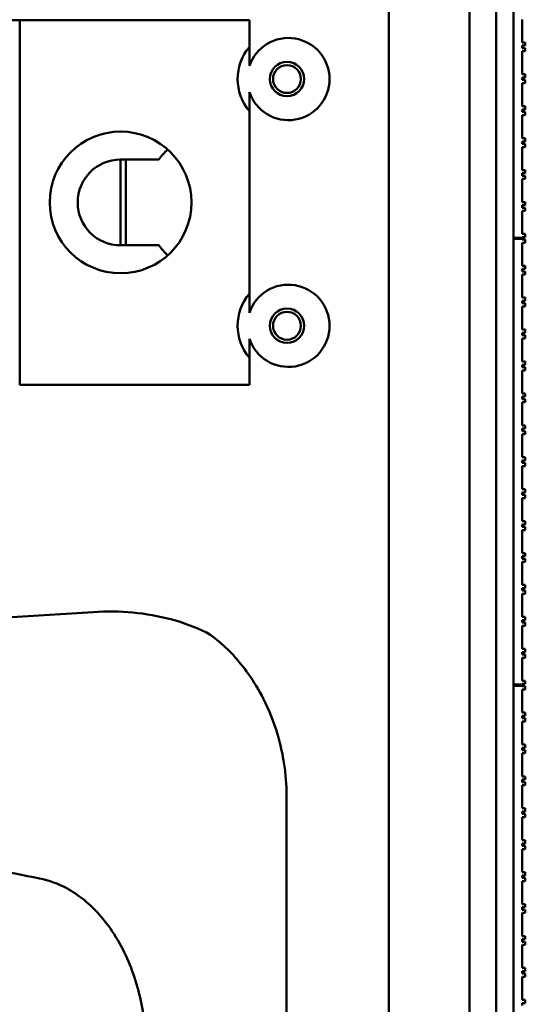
# Model space of a CAD drawing. Header units: millimetres. Extents: x 0 to 2100, y 0 to 1485.
# Tile 16 of 256: x 333 to 380, y 975 to 1066. Entities that reach past the tile are written whole.
import ezdxf

# ---------------------------------------------------------------- set-up
doc = ezdxf.new("R2010")
doc.units = ezdxf.units.MM
doc.header["$LTSCALE"] = 5
doc.layers.add('Bemaßung (ISO)', color=7, linetype='Continuous', lineweight=25)
doc.layers.add('Sichtbar (ISO)', color=7, linetype='Continuous', lineweight=50)
doc.styles.add('Notiztext (DIN)', font='isocpeur.ttf')
doc.dimstyles.new('Standard (DIN)', dxfattribs={"dimscale": 5, "dimtxt": 3.5, "dimasz": 2.5, "dimexe": 2, "dimexo": 0.5, "dimgap": 0.5, "dimtad": 1, "dimrnd": 1e-08, "dimtxsty": 'Notiztext (DIN)', "dimcen": 0.09, "dimdle": 10, "dimclrd": 256, "dimclre": 256, "dimclrt": 256, "dimadec": 0, "dimazin": 0, "dimtfac": 1, "dimtmove": 0, "dimatfit": 3, "dimfxl": 1, "dimtolj": 1, "dimtzin": 0, "dimlwd": -1, "dimlwe": -1, "dimarcsym": 0})

# ---------------------------------------------------------------- blocks, each defined once
blk = doc.blocks.new('*D11')
at = {"layer": 'Bemaßung (ISO)', "transparency": 16777216}
for p, q in [((282.324, 972.929), (282.324, 1224.208)), ((380.249, 1131.708), (380.249, 1224.208)), ((367.749, 1214.208), (294.824, 1214.208))]:
    blk.add_line(p, q, dxfattribs=at)
for points in [[(294.824, 1216.291), (294.824, 1212.124), (282.324, 1214.208)], [(367.749, 1216.291), (367.749, 1212.124), (380.249, 1214.208)]]:
    blk.add_solid(points, dxfattribs=at)
at = {"layer": 'Defpoints', "color": 0, "transparency": 16777216}
for p in [(282.324, 1214.208), (380.249, 1129.208), (282.324, 970.429)]:
    blk.add_point(p, dxfattribs=at)
at = {"layer": 'Bemaßung (ISO)', "transparency": 16777216, "insert": (298.474, 1239.458), "char_height": 17.5, "attachment_point": 1, "style": 'Notiztext (DIN)'}
blk.add_mtext('\\A1;(97,92)', dxfattribs=at)

msp = doc.modelspace()

# ---------------------------------------------------------------- linework, layer by layer
at = {"layer": 'Sichtbar (ISO)'}
for p, q in [((367.5489, 1129.3597), (367.5489, 629.3597)), ((375.0489, 879.547), (375.0489, 1129.1724)), ((377.5489, 879.4597), (377.5489, 1129.2597)), ((377.5489, 1129.2597), (377.5489, 879.4597)), ((379.1489, 1129.2597), (379.1489, 879.4597)), ((379.1489, 1087.6097), (379.1489, 1046.0597)), ((327.1489, 1066.3597), (333.1489, 1066.3597)), ((333.1489, 1066.3597), (354.5489, 1066.3597)), ((333.1489, 1066.3597), (333.1489, 1032.3597)), ((354.5489, 1066.3597), (354.5489, 1063.8446)), ((379.9489, 1066.4257), (379.9489, 1064.2757)), ((379.9489, 1064.2757), (380.2489, 1064.2757)), ((379.9489, 1063.9757), (379.9489, 1063.7497)), ((380.2489, 1063.9757), (379.9489, 1063.9757)), ((380.2489, 1064.2757), (380.2489, 1063.9757)), ((380.2489, 1064.2757), (380.2489, 1063.9757)), ((380.2489, 1064.2757), (380.2489, 1064.2757)), ((380.2489, 1063.9757), (380.2489, 1063.9757)), ((379.9489, 1063.7497), (380.2489, 1063.7497)), ((379.9489, 1063.4497), (379.9489, 1061.2997)), ((380.2489, 1063.4497), (379.9489, 1063.4497)), ((380.2489, 1063.7497), (380.2489, 1063.4497)), ((380.2489, 1063.7497), (380.2489, 1063.4497)), ((380.2489, 1063.7497), (380.2489, 1063.7497)), ((380.2489, 1063.4497), (380.2489, 1063.4497)), ((379.9489, 1061.2997), (380.2489, 1061.2997)), ((380.2489, 1061.2997), (380.2489, 1060.9997)), ((380.2489, 1061.2997), (380.2489, 1060.9997)), ((380.2489, 1061.2997), (380.2489, 1061.2997)), ((379.9489, 1060.9997), (379.9489, 1060.7737)), ((380.2489, 1060.9997), (379.9489, 1060.9997)), ((379.9489, 1060.7737), (380.2489, 1060.7737)), ((379.9489, 1060.4737), (379.9489, 1058.3237)), ((380.2489, 1060.4737), (379.9489, 1060.4737)), ((380.2489, 1060.9997), (380.2489, 1060.9997)), ((380.2489, 1060.7737), (380.2489, 1060.4737)), ((380.2489, 1060.7737), (380.2489, 1060.4737)), ((380.2489, 1060.7737), (380.2489, 1060.7737)), ((380.2489, 1060.4737), (380.2489, 1060.4737)), ((379.9489, 1058.3237), (380.2489, 1058.3237)), ((380.2489, 1058.3237), (380.2489, 1058.0237)), ((380.2489, 1058.3237), (380.2489, 1058.0237)), ((380.2489, 1058.3237), (380.2489, 1058.3237)), ((354.5489, 1057.8747), (354.5489, 1040.8446)), ((379.9489, 1058.0237), (379.9489, 1057.7977)), ((380.2489, 1058.0237), (379.9489, 1058.0237)), ((379.9489, 1057.7977), (380.2489, 1057.7977)), ((379.9489, 1057.4977), (379.9489, 1055.3477)), ((380.2489, 1057.4977), (379.9489, 1057.4977)), ((380.2489, 1058.0237), (380.2489, 1058.0237)), ((380.2489, 1057.7977), (380.2489, 1057.4977)), ((380.2489, 1057.7977), (380.2489, 1057.4977)), ((380.2489, 1057.7977), (380.2489, 1057.7977)), ((380.2489, 1057.4977), (380.2489, 1057.4977)), ((379.9489, 1055.3477), (380.2489, 1055.3477)), ((379.9489, 1055.0477), (379.9489, 1054.8217)), ((380.2489, 1055.0477), (379.9489, 1055.0477)), ((379.9489, 1054.8217), (380.2489, 1054.8217)), ((380.2489, 1055.3477), (380.2489, 1055.0477)), ((380.2489, 1055.3477), (380.2489, 1055.0477)), ((380.2489, 1055.3477), (380.2489, 1055.3477)), ((380.2489, 1055.0477), (380.2489, 1055.0477)), ((380.2489, 1054.8217), (380.2489, 1054.5217)), ((380.2489, 1054.8217), (380.2489, 1054.5217)), ((380.2489, 1054.8217), (380.2489, 1054.8217)), ((379.9489, 1054.5217), (379.9489, 1052.3717)), ((380.2489, 1054.5217), (379.9489, 1054.5217)), ((380.2489, 1054.5217), (380.2489, 1054.5217)), ((342.5489, 1045.3597), (342.5489, 1053.3597)), ((342.5489, 1053.3597), (346.1117, 1053.3597)), ((343.0489, 1053.3597), (343.0489, 1045.3597)), ((379.9489, 1052.3717), (380.2489, 1052.3717)), ((379.9489, 1052.0717), (379.9489, 1051.8457)), ((380.2489, 1052.0717), (379.9489, 1052.0717)), ((379.9489, 1051.8457), (380.2489, 1051.8457)), ((380.2489, 1052.3717), (380.2489, 1052.0717)), ((380.2489, 1052.3717), (380.2489, 1052.0717)), ((380.2489, 1052.3717), (380.2489, 1052.3717)), ((380.2489, 1052.0717), (380.2489, 1052.0717)), ((380.2489, 1051.8457), (380.2489, 1051.5457)), ((380.2489, 1051.8457), (380.2489, 1051.5457)), ((380.2489, 1051.8457), (380.2489, 1051.8457)), ((379.9489, 1051.5457), (379.9489, 1049.3957)), ((380.2489, 1051.5457), (379.9489, 1051.5457)), ((380.2489, 1051.5457), (380.2489, 1051.5457)), ((379.9489, 1049.3957), (380.2489, 1049.3957)), ((379.9489, 1049.0957), (379.9489, 1048.8697)), ((380.2489, 1049.0957), (379.9489, 1049.0957)), ((380.2489, 1049.3957), (380.2489, 1049.0957)), ((380.2489, 1049.3957), (380.2489, 1049.3957)), ((380.2489, 1049.3957), (380.2489, 1049.0957)), ((380.2489, 1049.0957), (380.2489, 1049.0957)), ((379.9489, 1048.8697), (380.2489, 1048.8697)), ((379.9489, 1048.5697), (379.9489, 1046.4197)), ((380.2489, 1048.5697), (379.9489, 1048.5697)), ((380.2489, 1048.8697), (380.2489, 1048.5697)), ((380.2489, 1048.8697), (380.2489, 1048.8697)), ((380.2489, 1048.8697), (380.2489, 1048.5697)), ((380.2489, 1048.5697), (380.2489, 1048.5697)), ((379.9489, 1046.4197), (380.2489, 1046.4197)), ((380.2489, 1046.4197), (380.2489, 1046.4197)), ((380.2489, 1046.4197), (380.2489, 1046.1197)), ((380.2489, 1046.4197), (380.2489, 1046.1197)), ((379.1489, 1046.0597), (379.9489, 1046.0597)), ((379.1489, 1045.9597), (379.1489, 1004.4097)), ((379.1489, 1045.9597), (379.9489, 1045.9597)), ((379.1491, 1045.9597), (379.1491, 1046.0597)), ((379.9489, 1046.1197), (379.9489, 1046.0597)), ((380.2489, 1046.1197), (379.9489, 1046.1197)), ((379.9489, 1045.9597), (379.9489, 1045.9077)), ((379.9489, 1045.9077), (380.2489, 1045.9077)), ((379.9489, 1045.6077), (379.9489, 1043.4577)), ((380.2489, 1045.6077), (379.9489, 1045.6077)), ((380.2489, 1046.1197), (380.2489, 1046.1197)), ((380.2489, 1045.9077), (380.2489, 1045.6077)), ((380.2489, 1045.9077), (380.2489, 1045.6077)), ((380.2489, 1045.9077), (380.2489, 1045.9077)), ((380.2489, 1045.6077), (380.2489, 1045.6077)), ((346.1117, 1045.3597), (342.5489, 1045.3597)), ((379.9489, 1043.4577), (380.2489, 1043.4577)), ((379.9489, 1043.1577), (379.9489, 1042.9317)), ((380.2489, 1043.1577), (379.9489, 1043.1577)), ((379.9489, 1042.9317), (380.2489, 1042.9317)), ((380.2489, 1043.4577), (380.2489, 1043.1577)), ((380.2489, 1043.4577), (380.2489, 1043.1577)), ((380.2489, 1043.4577), (380.2489, 1043.4577)), ((380.2489, 1043.1577), (380.2489, 1043.1577)), ((380.2489, 1042.9317), (380.2489, 1042.6317)), ((380.2489, 1042.9317), (380.2489, 1042.6317)), ((380.2489, 1042.9317), (380.2489, 1042.9317)), ((379.9489, 1042.6317), (379.9489, 1040.4817)), ((380.2489, 1042.6317), (379.9489, 1042.6317)), ((380.2489, 1042.6317), (380.2489, 1042.6317)), ((379.9489, 1040.4817), (380.2489, 1040.4817)), ((379.9489, 1040.1817), (379.9489, 1039.9557)), ((380.2489, 1040.1817), (379.9489, 1040.1817)), ((379.9489, 1039.9557), (380.2489, 1039.9557)), ((380.2489, 1040.4817), (380.2489, 1040.1817)), ((380.2489, 1040.4817), (380.2489, 1040.1817)), ((380.2489, 1040.4817), (380.2489, 1040.4817)), ((380.2489, 1040.1817), (380.2489, 1040.1817)), ((380.2489, 1039.9557), (380.2489, 1039.6557)), ((380.2489, 1039.9557), (380.2489, 1039.6557)), ((380.2489, 1039.9557), (380.2489, 1039.9557)), ((379.9489, 1039.6557), (379.9489, 1037.5057)), ((380.2489, 1039.6557), (379.9489, 1039.6557)), ((380.2489, 1039.6557), (380.2489, 1039.6557)), ((379.9489, 1037.5057), (380.2489, 1037.5057)), ((379.9489, 1037.2057), (379.9489, 1036.9797)), ((380.2489, 1037.2057), (379.9489, 1037.2057)), ((380.2489, 1037.5057), (380.2489, 1037.2057)), ((380.2489, 1037.5057), (380.2489, 1037.2057)), ((380.2489, 1037.5057), (380.2489, 1037.5057)), ((380.2489, 1037.2057), (380.2489, 1037.2057)), ((379.9489, 1036.9797), (380.2489, 1036.9797)), ((380.2489, 1036.6797), (379.9489, 1036.6797)), ((379.9489, 1036.6797), (379.9489, 1034.5297)), ((380.2489, 1036.9797), (380.2489, 1036.6797)), ((380.2489, 1036.9797), (380.2489, 1036.6797)), ((380.2489, 1036.9797), (380.2489, 1036.9797)), ((380.2489, 1036.6797), (380.2489, 1036.6797)), ((354.5489, 1034.8747), (354.5489, 1032.3597)), ((379.9489, 1034.5297), (380.2489, 1034.5297)), ((380.2489, 1034.5297), (380.2489, 1034.2297)), ((380.2489, 1034.5297), (380.2489, 1034.2297)), ((380.2489, 1034.5297), (380.2489, 1034.5297)), ((379.9489, 1034.2297), (379.9489, 1034.0037)), ((380.2489, 1034.2297), (379.9489, 1034.2297)), ((379.9489, 1034.0037), (380.2489, 1034.0037)), ((379.9489, 1033.7037), (379.9489, 1031.5537)), ((380.2489, 1033.7037), (379.9489, 1033.7037)), ((380.2489, 1034.2297), (380.2489, 1034.2297)), ((380.2489, 1034.0037), (380.2489, 1033.7037)), ((380.2489, 1034.0037), (380.2489, 1033.7037)), ((380.2489, 1034.0037), (380.2489, 1034.0037)), ((380.2489, 1033.7037), (380.2489, 1033.7037)), ((333.1489, 1032.3597), (354.5489, 1032.3597)), ((379.9489, 1031.5537), (380.2489, 1031.5537)), ((379.9489, 1031.2537), (379.9489, 1031.0277)), ((380.2489, 1031.2537), (379.9489, 1031.2537)), ((379.9489, 1031.0277), (380.2489, 1031.0277)), ((379.9489, 1030.7277), (379.9489, 1028.5777)), ((380.2489, 1030.7277), (379.9489, 1030.7277)), ((380.2489, 1031.5537), (380.2489, 1031.2537)), ((380.2489, 1031.5537), (380.2489, 1031.2537)), ((380.2489, 1031.5537), (380.2489, 1031.5537)), ((380.2489, 1031.2537), (380.2489, 1031.2537)), ((380.2489, 1031.0277), (380.2489, 1030.7277)), ((380.2489, 1031.0277), (380.2489, 1030.7277)), ((380.2489, 1031.0277), (380.2489, 1031.0277)), ((380.2489, 1030.7277), (380.2489, 1030.7277)), ((379.9489, 1028.5777), (380.2489, 1028.5777)), ((379.9489, 1028.2777), (379.9489, 1028.0517)), ((380.2489, 1028.2777), (379.9489, 1028.2777)), ((379.9489, 1028.0517), (380.2489, 1028.0517)), ((380.2489, 1028.5777), (380.2489, 1028.2777)), ((380.2489, 1028.5777), (380.2489, 1028.2777)), ((380.2489, 1028.5777), (380.2489, 1028.5777)), ((380.2489, 1028.2777), (380.2489, 1028.2777)), ((380.2489, 1028.0517), (380.2489, 1027.7517)), ((380.2489, 1028.0517), (380.2489, 1027.7517)), ((380.2489, 1028.0517), (380.2489, 1028.0517)), ((379.9489, 1027.7517), (379.9489, 1025.6017)), ((380.2489, 1027.7517), (379.9489, 1027.7517)), ((380.2489, 1027.7517), (380.2489, 1027.7517)), ((379.9489, 1025.6017), (380.2489, 1025.6017)), ((379.9489, 1025.3017), (379.9489, 1025.0757)), ((380.2489, 1025.3017), (379.9489, 1025.3017)), ((380.2489, 1025.6017), (380.2489, 1025.3017)), ((380.2489, 1025.6017), (380.2489, 1025.3017)), ((380.2489, 1025.6017), (380.2489, 1025.6017)), ((380.2489, 1025.3017), (380.2489, 1025.3017)), ((379.9489, 1025.0757), (380.2489, 1025.0757)), ((379.9489, 1024.7757), (379.9489, 1022.6257)), ((380.2489, 1024.7757), (379.9489, 1024.7757)), ((380.2489, 1025.0757), (380.2489, 1024.7757)), ((380.2489, 1025.0757), (380.2489, 1024.7757)), ((380.2489, 1025.0757), (380.2489, 1025.0757)), ((380.2489, 1024.7757), (380.2489, 1024.7757)), ((379.9489, 1022.6257), (380.2489, 1022.6257)), ((380.2489, 1022.6257), (380.2489, 1022.3257)), ((380.2489, 1022.6257), (380.2489, 1022.3257)), ((380.2489, 1022.6257), (380.2489, 1022.6257)), ((379.9489, 1022.3257), (379.9489, 1022.0997)), ((380.2489, 1022.3257), (379.9489, 1022.3257)), ((379.9489, 1022.0997), (380.2489, 1022.0997)), ((379.9489, 1021.7997), (379.9489, 1019.6497)), ((380.2489, 1021.7997), (379.9489, 1021.7997)), ((380.2489, 1022.3257), (380.2489, 1022.3257)), ((380.2489, 1022.0997), (380.2489, 1021.7997)), ((380.2489, 1022.0997), (380.2489, 1021.7997)), ((380.2489, 1022.0997), (380.2489, 1022.0997)), ((380.2489, 1021.7997), (380.2489, 1021.7997)), ((379.9489, 1019.6497), (380.2489, 1019.6497)), ((379.9489, 1019.3497), (379.9489, 1019.1237)), ((380.2489, 1019.3497), (379.9489, 1019.3497)), ((379.9489, 1019.1237), (380.2489, 1019.1237)), ((379.9489, 1018.8237), (379.9489, 1016.6737)), ((380.2489, 1018.8237), (379.9489, 1018.8237)), ((380.2489, 1019.6497), (380.2489, 1019.3497)), ((380.2489, 1019.6497), (380.2489, 1019.3497)), ((380.2489, 1019.6497), (380.2489, 1019.6497)), ((380.2489, 1019.3497), (380.2489, 1019.3497)), ((380.2489, 1019.1237), (380.2489, 1018.8237)), ((380.2489, 1019.1237), (380.2489, 1018.8237)), ((380.2489, 1019.1237), (380.2489, 1019.1237)), ((380.2489, 1018.8237), (380.2489, 1018.8237)), ((379.9489, 1016.6737), (380.2489, 1016.6737)), ((379.9489, 1016.3737), (379.9489, 1016.1477)), ((380.2489, 1016.3737), (379.9489, 1016.3737)), ((379.9489, 1016.1477), (380.2489, 1016.1477)), ((380.2489, 1016.6737), (380.2489, 1016.3737)), ((380.2489, 1016.6737), (380.2489, 1016.3737)), ((380.2489, 1016.6737), (380.2489, 1016.6737)), ((380.2489, 1016.3737), (380.2489, 1016.3737)), ((380.2489, 1016.1477), (380.2489, 1015.8477)), ((380.2489, 1016.1477), (380.2489, 1015.8477)), ((380.2489, 1016.1477), (380.2489, 1016.1477)), ((379.9489, 1015.8477), (379.9489, 1013.6977)), ((380.2489, 1015.8477), (379.9489, 1015.8477)), ((380.2489, 1015.8477), (380.2489, 1015.8477)), ((379.9489, 1013.6977), (380.2489, 1013.6977)), ((379.9489, 1013.3977), (379.9489, 1013.1717)), ((380.2489, 1013.3977), (379.9489, 1013.3977)), ((380.2489, 1013.6977), (380.2489, 1013.3977)), ((380.2489, 1013.6977), (380.2489, 1013.3977)), ((380.2489, 1013.6977), (380.2489, 1013.6977)), ((380.2489, 1013.3977), (380.2489, 1013.3977)), ((379.9489, 1013.1717), (380.2489, 1013.1717)), ((379.9489, 1012.8717), (379.9489, 1010.7217)), ((380.2489, 1012.8717), (379.9489, 1012.8717)), ((380.2489, 1013.1717), (380.2489, 1012.8717)), ((380.2489, 1013.1717), (380.2489, 1012.8717)), ((380.2489, 1013.1717), (380.2489, 1013.1717)), ((380.2489, 1012.8717), (380.2489, 1012.8717)), ((339.9974, 1011.1772), (306.1794, 1009.0418)), ((379.9489, 1010.7217), (380.2489, 1010.7217)), ((380.2489, 1010.7217), (380.2489, 1010.4217)), ((380.2489, 1010.7217), (380.2489, 1010.4217)), ((380.2489, 1010.7217), (380.2489, 1010.7217)), ((379.9489, 1010.4217), (379.9489, 1010.1957)), ((380.2489, 1010.4217), (379.9489, 1010.4217)), ((379.9489, 1010.1957), (380.2489, 1010.1957)), ((379.9489, 1009.8957), (379.9489, 1007.7457)), ((380.2489, 1009.8957), (379.9489, 1009.8957)), ((380.2489, 1010.4217), (380.2489, 1010.4217)), ((380.2489, 1010.1957), (380.2489, 1009.8957)), ((380.2489, 1010.1957), (380.2489, 1009.8957)), ((380.2489, 1010.1957), (380.2489, 1010.1957)), ((380.2489, 1009.8957), (380.2489, 1009.8957)), ((379.9489, 1007.7457), (380.2489, 1007.7457)), ((379.9489, 1007.4457), (379.9489, 1007.2197)), ((380.2489, 1007.4457), (379.9489, 1007.4457)), ((379.9489, 1007.2197), (380.2489, 1007.2197)), ((379.9489, 1006.9197), (379.9489, 1004.7697)), ((380.2489, 1006.9197), (379.9489, 1006.9197)), ((380.2489, 1007.7457), (380.2489, 1007.4457)), ((380.2489, 1007.7457), (380.2489, 1007.7457)), ((380.2489, 1007.7457), (380.2489, 1007.4457)), ((380.2489, 1007.4457), (380.2489, 1007.4457)), ((380.2489, 1007.2197), (380.2489, 1006.9197)), ((380.2489, 1007.2197), (380.2489, 1007.2197)), ((380.2489, 1007.2197), (380.2489, 1006.9197)), ((380.2489, 1006.9197), (380.2489, 1006.9197)), ((379.1489, 1004.4097), (379.9489, 1004.4097)), ((379.1489, 1004.3097), (379.1489, 962.7597)), ((379.1489, 1004.3097), (379.9489, 1004.3097)), ((379.1491, 1004.3097), (379.1491, 1004.4097)), ((379.9489, 1004.7697), (380.2489, 1004.7697)), ((379.9489, 1004.4697), (379.9489, 1004.4097)), ((380.2489, 1004.4697), (379.9489, 1004.4697)), ((379.9489, 1004.3097), (379.9489, 1004.2577)), ((379.9489, 1004.2577), (380.2489, 1004.2577)), ((380.2489, 1004.7697), (380.2489, 1004.7697)), ((380.2489, 1004.7697), (380.2489, 1004.4697)), ((380.2489, 1004.7697), (380.2489, 1004.4697)), ((380.2489, 1004.4697), (380.2489, 1004.4697)), ((380.2489, 1004.2577), (380.2489, 1003.9577)), ((380.2489, 1004.2577), (380.2489, 1003.9577)), ((380.2489, 1004.2577), (380.2489, 1004.2577)), ((379.9489, 1003.9577), (379.9489, 1001.8077)), ((380.2489, 1003.9577), (379.9489, 1003.9577)), ((380.2489, 1003.9577), (380.2489, 1003.9577)), ((379.9489, 1001.8077), (380.2489, 1001.8077)), ((379.9489, 1001.5077), (379.9489, 1001.2817)), ((380.2489, 1001.5077), (379.9489, 1001.5077)), ((380.2489, 1001.8077), (380.2489, 1001.5077)), ((380.2489, 1001.8077), (380.2489, 1001.5077)), ((380.2489, 1001.8077), (380.2489, 1001.8077)), ((380.2489, 1001.5077), (380.2489, 1001.5077)), ((379.9489, 1001.2817), (380.2489, 1001.2817)), ((379.9489, 1000.9817), (379.9489, 998.8317)), ((380.2489, 1000.9817), (379.9489, 1000.9817)), ((380.2489, 1001.2817), (380.2489, 1000.9817)), ((380.2489, 1001.2817), (380.2489, 1000.9817)), ((380.2489, 1001.2817), (380.2489, 1001.2817)), ((380.2489, 1000.9817), (380.2489, 1000.9817)), ((379.9489, 998.8317), (380.2489, 998.8317)), ((380.2489, 998.8317), (380.2489, 998.5317)), ((380.2489, 998.8317), (380.2489, 998.5317)), ((380.2489, 998.8317), (380.2489, 998.8317)), ((379.9489, 998.5317), (379.9489, 998.3057)), ((380.2489, 998.5317), (379.9489, 998.5317)), ((379.9489, 998.3057), (380.2489, 998.3057)), ((379.9489, 998.0057), (379.9489, 995.8557)), ((380.2489, 998.0057), (379.9489, 998.0057)), ((380.2489, 998.5317), (380.2489, 998.5317)), ((380.2489, 998.3057), (380.2489, 998.0057)), ((380.2489, 998.3057), (380.2489, 998.0057)), ((380.2489, 998.3057), (380.2489, 998.3057)), ((380.2489, 998.0057), (380.2489, 998.0057)), ((379.9489, 995.8557), (380.2489, 995.8557)), ((380.2489, 995.8557), (380.2489, 995.5557)), ((380.2489, 995.8557), (380.2489, 995.5557)), ((380.2489, 995.8557), (380.2489, 995.8557)), ((379.9489, 995.5557), (379.9489, 995.3297)), ((380.2489, 995.5557), (379.9489, 995.5557)), ((379.9489, 995.3297), (380.2489, 995.3297)), ((380.2489, 995.0297), (379.9489, 995.0297)), ((379.9489, 995.0297), (379.9489, 992.8797)), ((380.2489, 995.5557), (380.2489, 995.5557)), ((380.2489, 995.3297), (380.2489, 995.0297)), ((380.2489, 995.3297), (380.2489, 995.0297)), ((380.2489, 995.3297), (380.2489, 995.3297)), ((380.2489, 995.0297), (380.2489, 995.0297)), ((358.0062, 993.951), (358.0062, 764.7684)), ((379.9489, 992.8797), (380.2489, 992.8797)), ((379.9489, 992.5797), (379.9489, 992.3537)), ((380.2489, 992.5797), (379.9489, 992.5797)), ((379.9489, 992.3537), (380.2489, 992.3537)), ((380.2489, 992.8797), (380.2489, 992.5797)), ((380.2489, 992.8797), (380.2489, 992.5797)), ((380.2489, 992.8797), (380.2489, 992.8797)), ((380.2489, 992.5797), (380.2489, 992.5797)), ((380.2489, 992.3537), (380.2489, 992.0537)), ((380.2489, 992.3537), (380.2489, 992.0537)), ((380.2489, 992.3537), (380.2489, 992.3537)), ((379.9489, 992.0537), (379.9489, 989.9037)), ((380.2489, 992.0537), (379.9489, 992.0537)), ((380.2489, 992.0537), (380.2489, 992.0537)), ((379.9489, 989.9037), (380.2489, 989.9037)), ((379.9489, 989.6037), (379.9489, 989.3777)), ((380.2489, 989.6037), (379.9489, 989.6037)), ((380.2489, 989.9037), (380.2489, 989.6037)), ((380.2489, 989.9037), (380.2489, 989.6037)), ((380.2489, 989.9037), (380.2489, 989.9037)), ((380.2489, 989.6037), (380.2489, 989.6037)), ((379.9489, 989.3777), (380.2489, 989.3777)), ((379.9489, 989.0777), (379.9489, 986.9277)), ((380.2489, 989.0777), (379.9489, 989.0777)), ((380.2489, 989.3777), (380.2489, 989.0777)), ((380.2489, 989.3777), (380.2489, 989.0777)), ((380.2489, 989.3777), (380.2489, 989.3777)), ((380.2489, 989.0777), (380.2489, 989.0777)), ((379.9489, 986.9277), (380.2489, 986.9277)), ((380.2489, 986.9277), (380.2489, 986.6277)), ((380.2489, 986.9277), (380.2489, 986.6277)), ((380.2489, 986.9277), (380.2489, 986.9277)), ((379.9489, 986.6277), (379.9489, 986.4017)), ((380.2489, 986.6277), (379.9489, 986.6277)), ((379.9489, 986.4017), (380.2489, 986.4017)), ((379.9489, 986.1017), (379.9489, 983.9517)), ((380.2489, 986.1017), (379.9489, 986.1017)), ((380.2489, 986.6277), (380.2489, 986.6277)), ((380.2489, 986.4017), (380.2489, 986.1017)), ((380.2489, 986.4017), (380.2489, 986.1017)), ((380.2489, 986.4017), (380.2489, 986.4017)), ((380.2489, 986.1017), (380.2489, 986.1017)), ((379.9489, 983.9517), (380.2489, 983.9517)), ((380.2489, 983.9517), (380.2489, 983.6517)), ((380.2489, 983.9517), (380.2489, 983.6517)), ((380.2489, 983.9517), (380.2489, 983.9517)), ((379.9489, 983.6517), (379.9489, 983.4257)), ((380.2489, 983.6517), (379.9489, 983.6517)), ((379.9489, 983.4257), (380.2489, 983.4257)), ((379.9489, 983.1257), (379.9489, 980.9757)), ((380.2489, 983.1257), (379.9489, 983.1257)), ((380.2489, 983.6517), (380.2489, 983.6517)), ((380.2489, 983.4257), (380.2489, 983.1257)), ((380.2489, 983.4257), (380.2489, 983.1257)), ((380.2489, 983.4257), (380.2489, 983.4257)), ((380.2489, 983.1257), (380.2489, 983.1257)), ((379.9489, 980.9757), (380.2489, 980.9757)), ((379.9489, 980.6757), (379.9489, 980.4497)), ((380.2489, 980.6757), (379.9489, 980.6757)), ((379.9489, 980.4497), (380.2489, 980.4497)), ((380.2489, 980.9757), (380.2489, 980.6757)), ((380.2489, 980.9757), (380.2489, 980.6757)), ((380.2489, 980.9757), (380.2489, 980.9757)), ((380.2489, 980.6757), (380.2489, 980.6757)), ((380.2489, 980.4497), (380.2489, 980.1497)), ((380.2489, 980.4497), (380.2489, 980.1497)), ((380.2489, 980.4497), (380.2489, 980.4497)), ((379.9489, 980.1497), (379.9489, 977.9997)), ((380.2489, 980.1497), (379.9489, 980.1497)), ((380.2489, 980.1497), (380.2489, 980.1497)), ((379.9489, 977.9997), (380.2489, 977.9997)), ((379.9489, 977.6997), (379.9489, 977.4737)), ((380.2489, 977.6997), (379.9489, 977.6997)), ((380.2489, 977.9997), (380.2489, 977.6997)), ((380.2489, 977.9997), (380.2489, 977.6997)), ((380.2489, 977.9997), (380.2489, 977.9997)), ((380.2489, 977.6997), (380.2489, 977.6997)), ((379.9489, 977.4737), (380.2489, 977.4737)), ((379.9489, 977.1737), (379.9489, 975.0237)), ((380.2489, 977.1737), (379.9489, 977.1737)), ((380.2489, 977.4737), (380.2489, 977.1737)), ((380.2489, 977.4737), (380.2489, 977.1737)), ((380.2489, 977.4737), (380.2489, 977.4737)), ((380.2489, 977.1737), (380.2489, 977.1737)), ((379.9489, 975.0237), (380.2489, 975.0237)), ((380.2489, 975.0237), (380.2489, 974.7237)), ((380.2489, 975.0237), (380.2489, 974.7237)), ((380.2489, 975.0237), (380.2489, 975.0237)), ((379.9489, 974.7237), (379.9489, 974.4977)), ((380.2489, 974.7237), (379.9489, 974.7237)), ((380.2489, 974.7237), (380.2489, 974.7237))]:
    msp.add_line(p, q, dxfattribs=at)
for centre, radius in [((358.0489, 1060.8597), 1.6), ((358.0489, 1060.8597), 1.3), ((342.5489, 1049.3597), 6.6), ((358.0489, 1037.8597), 1.6), ((358.0489, 1037.8597), 1.3)]:
    msp.add_circle(centre, radius, dxfattribs=at)
for centre, radius, start, end in [((358.0489, 1060.8597), 4.6, 139.54087, 220.45913), ((351.5489, 1049.3597), 6.75, 133.090143, 143.658797), ((342.5489, 1049.3597), 4, 90, 270), ((351.5489, 1049.3597), 6.75, 216.341203, 226.909857), ((358.0489, 1037.8597), 4.6, 139.54087, 220.45913)]:
    msp.add_arc(centre, radius, start, end, dxfattribs=at)
for centre, major_axis, ratio, start_param, end_param in [((358.1827, 1060.8597), (-3.8329, 0), 0.9993901, 0.323713, 5.9594723), ((358.1827, 1037.8597), (-3.8329, 0), 0.9993901, 0.323713, 5.9594723), ((379.149, 1004.3597), (0, 0.25), 0.00001, 1.3694347, 1.7721506)]:
    msp.add_ellipse(centre, major_axis=major_axis, ratio=ratio, start_param=start_param, end_param=end_param, dxfattribs=at)
for points, weights in [([(354.5489, 1063.8446), (354.5489, 1062.8663), (354.5489, 1062.0781)], [1.12345682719, 1.2189947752, 1.26283165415]), ([(354.5489, 1059.6412), (354.5489, 1058.853), (354.5489, 1057.8747)], [1.26283165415, 1.2189947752, 1.12345682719]), ([(354.5489, 1040.8446), (354.5489, 1039.8663), (354.5489, 1039.0781)], [1.12345682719, 1.2189947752, 1.26283165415]), ([(354.5489, 1036.6412), (354.5489, 1035.853), (354.5489, 1034.8747)], [1.26283165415, 1.2189947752, 1.12345682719])]:
    msp.add_rational_spline(points, weights, degree=2, dxfattribs=at)
msp.add_open_spline([(350.5402, 1009.2723), (349.4769, 1009.7929), (347.2781, 1010.5977), (343.7185, 1011.2239), (341.2572, 1011.2568), (339.9974, 1011.1772)], degree=3, dxfattribs=at)
for points, knots in [([(358.0048, 994.3492), (357.9972, 994.8489), (357.9703, 995.3482), (357.8784, 996.3499), (357.813, 996.8522), (357.5903, 998.1757), (357.4002, 998.995), (356.8231, 1000.9249), (356.388, 1002.0193), (354.9759, 1004.8037), (353.9666, 1006.1457), (351.9281, 1008.3693), (350.9276, 1009.091), (350.542, 1009.2706)], [0.0000441, 0.0000441, 0.0000441, 0.0000441, 0.149969, 0.149969, 0.3018174, 0.3018174, 0.5526169, 0.5526169, 0.9045027, 0.9045027, 1.4882134, 1.4882134, 2.2059355, 2.2059355, 2.2059355, 2.2059355]), ([(358.0062, 993.951), (358.0062, 994.0169), (358.0062, 994.0838), (358.0062, 994.216), (358.0062, 994.2829), (358.0061, 994.3492)], [0.000001, 0.000001, 0.000001, 0.000001, 0.019771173, 0.019771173, 0.039604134, 0.039604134, 0.039604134, 0.039604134]), ([(326.215, 988.2651), (327.6281, 987.9131), (329.0691, 987.5782), (331.9842, 986.9392), (333.497, 986.6285), (334.9955, 986.3403)], [-0.89576305, -0.89576305, -0.89576305, -0.89576305, -0.45842122, -0.45842122, -0.00000587, -0.00000587, -0.00000587, -0.00000587]), ([(334.9955, 986.3402), (335.8824, 986.1697), (336.7297, 985.8556), (337.8047, 985.2738), (338.0765, 985.1088), (339.4453, 984.1899), (340.406, 983.2391), (342.2482, 980.8317), (343.0496, 979.2945), (344.2189, 976.1085), (344.6006, 974.4296), (344.7855, 972.7491)], [-1.7882178, -1.7882178, -1.7882178, -1.7882178, -1.5152203, -1.5152203, -1.4192993, -1.4192993, -1.0177368, -1.0177368, -0.5073887, -0.5073887, -0.000001, -0.000001, -0.000001, -0.000001])]:
    msp.add_open_spline(points, degree=3, knots=knots, dxfattribs=at)

# ---------------------------------------------------------------- dimensions: what is measured, and where the dimension line sits
at = {"layer": 'Bemaßung (ISO)'}
dim = msp.add_linear_dim(base=(282.3241, 1214.2077), p1=(380.2489, 1129.2077), p2=(282.3241, 970.4293), angle=180, text='(<>)', dimstyle='Standard (DIN)', override={"dimgap": 0.5, "dimdec": 2, "dimtol": 0, "dimlim": 0, "dimtp": 0, "dimtm": 0, "dimtdec": 2, "dimtofl": 0, "dimatfit": 1}, dxfattribs=at)
dim.commit()
dim.dimension.update_dxf_attribs({"geometry": '*D11', "text_midpoint": (331.2864, 1214.2077), "dimtype": 160})

doc.saveas('drawing.dxf')
